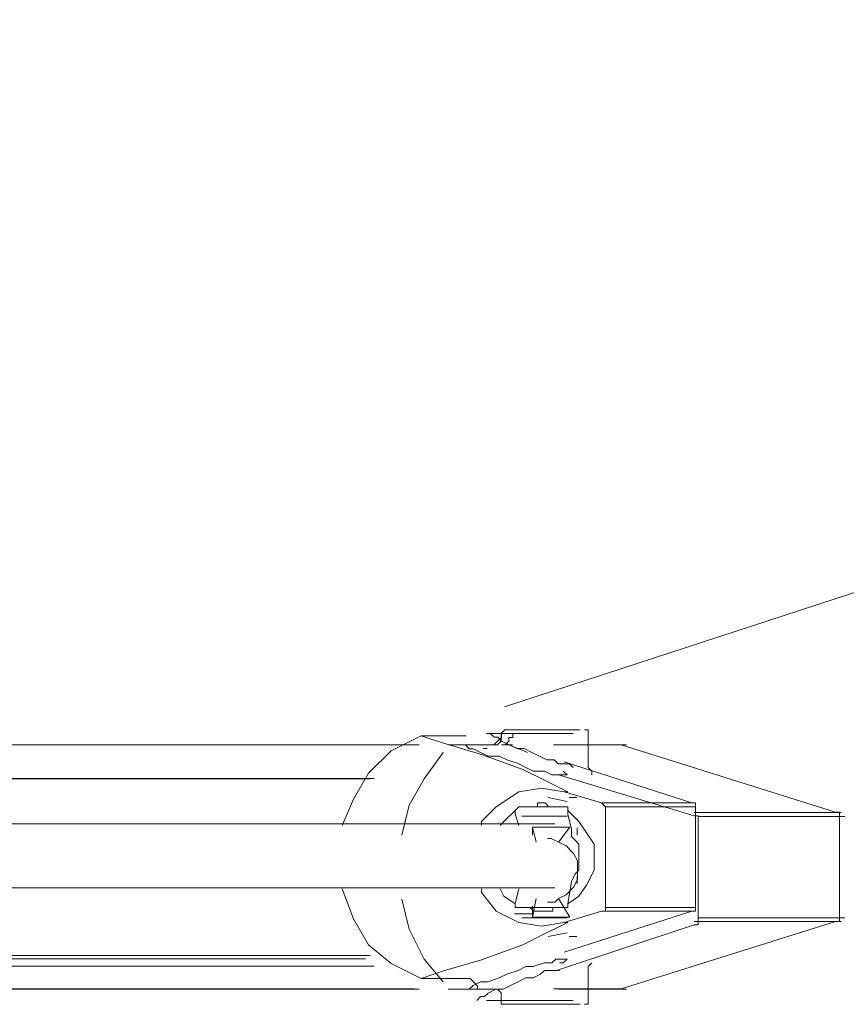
# Model space of a CAD drawing. Extents: x 44 to 177, y -263 to -14.
# Tile 44 of 256: x 138.61 to 142.77, y -234.38 to -229.42. Entities that reach past the tile are written whole.
import ezdxf

# ---------------------------------------------------------------- set-up
doc = ezdxf.new("R2010")
doc.units = 0
doc.header["$MEASUREMENT"] = 0
doc.layers.add('Livello 1', color=7, linetype='Continuous', lineweight=0)

# ---------------------------------------------------------------- blocks, each defined once
blk = doc.blocks.new('Block_0')
at = {"layer": 'Livello 1', "color": 250, "lineweight": 9, "true_color": 0x333333}
for points in [[(123.0063, -232.9931), (123.0063, -232.9931), (149.2053, -225.7741), (149.2053, -225.7741)], [(141.0493, -232.8821), (141.0493, -232.8821), (162.8943, -225.7441), (162.8943, -225.7441)], [(140.8562, -233.0283), (140.8562, -233.0283), (140.6292, -233.0283), (140.6292, -233.0283)], [(140.7422, -233.0653), (140.7422, -233.0653), (140.6292, -233.0283), (140.6292, -233.0283)], [(141.4698, -233.188), (141.4698, -233.188), (141.4698, -233.017), (141.4698, -233.017)], [(140.9748, -233.074), (140.9748, -233.074), (140.7658, -233.074), (140.7658, -233.074)], [(140.8222, -233.0733), (140.8222, -233.0733), (140.8032, -233.0733), (140.8032, -233.0733)], [(141.0711, -233.0745), (141.0711, -233.0745), (141.0331, -233.0745), (141.0331, -233.0745)], [(141.0888, -233.074), (141.0888, -233.074), (141.0698, -233.074), (141.0698, -233.074)], [(141.0711, -233.0745), (141.0711, -233.0745), (141.1651, -233.1115), (141.1651, -233.1115)], [(142.7152, -233.4133), (142.7152, -233.4133), (141.6362, -233.0733), (141.6362, -233.0733)], [(140.9606, -233.0924), (140.9606, -233.0924), (140.9416, -233.0924), (140.9416, -233.0924)], [(141.3482, -233.1593), (141.3482, -233.1593), (141.9912, -233.3663), (141.9912, -233.3663)], [(142.0036, -233.4314), (142.0036, -233.4314), (141.3206, -233.2244), (141.3206, -233.2244)], [(141.3482, -233.3103), (141.3482, -233.3103), (141.3672, -233.3103), (141.3672, -233.3103)], [(141.5372, -233.3663), (141.5372, -233.3663), (141.3482, -233.3103), (141.3482, -233.3103)], [(141.3635, -233.3582), (141.3635, -233.3582), (141.2685, -233.3392), (141.2685, -233.3392)], [(141.4128, -233.339), (141.4128, -233.339), (141.3748, -233.339), (141.3748, -233.339)], [(141.5372, -233.3663), (141.5372, -233.3663), (141.9912, -233.3663), (141.9912, -233.3663)], [(141.1022, -233.4223), (141.1022, -233.4223), (141.1022, -233.4043), (141.1022, -233.4043)], [(141.1212, -233.4793), (141.1212, -233.4793), (141.1022, -233.4223), (141.1022, -233.4223)], [(141.1772, -233.3853), (141.1772, -233.3853), (141.1402, -233.3853), (141.1402, -233.3853)], [(141.3482, -233.3853), (141.3482, -233.3853), (141.2912, -233.3853), (141.2912, -233.3853)], [(141.3672, -233.4043), (141.3672, -233.4043), (141.3672, -233.4223), (141.3672, -233.4223)], [(142.0092, -233.3853), (142.0092, -233.3853), (141.5562, -233.3853), (141.5562, -233.3853)], [(141.5562, -233.8933), (141.5562, -233.8933), (141.5562, -233.3853), (141.5562, -233.3853)], [(142.0092, -233.3853), (142.0092, -233.3853), (142.0092, -233.8933), (142.0092, -233.8933)], [(141.1935, -233.4712), (141.1935, -233.4712), (141.0985, -233.4712), (141.0985, -233.4712)], [(141.1365, -233.4332), (141.1365, -233.4332), (141.3635, -233.4332), (141.3635, -233.4332)], [(142.0226, -233.9604), (142.0226, -233.9604), (142.0226, -233.4504), (142.0226, -233.4504)], [(142.7342, -233.9433), (142.7342, -233.9433), (142.7342, -233.4323), (142.7342, -233.4323)], [(141.1886, -233.4884), (141.1886, -233.4884), (141.1886, -233.5264), (141.1886, -233.5264)], [(141.1886, -233.4884), (141.1886, -233.4884), (141.3776, -233.4884), (141.3776, -233.4884)], [(141.1886, -233.4884), (141.1886, -233.4884), (141.2076, -233.5644), (141.2076, -233.5644)], [(141.3206, -233.5644), (141.3206, -233.5644), (141.3776, -233.4884), (141.3776, -233.4884)], [(141.3852, -233.7613), (141.3852, -233.7613), (141.3672, -233.8743), (141.3672, -233.8743)], [(141.1022, -233.8743), (141.1022, -233.8743), (141.1212, -233.7993), (141.1212, -233.7993)], [(141.1886, -233.9414), (141.1886, -233.9414), (141.2076, -233.8474), (141.2076, -233.8474)], [(141.3776, -233.9414), (141.3776, -233.9414), (141.3206, -233.8474), (141.3206, -233.8474)], [(141.1402, -233.8933), (141.1402, -233.8933), (141.1772, -233.8933), (141.1772, -233.8933)], [(141.1886, -233.8854), (141.1886, -233.8854), (141.1886, -233.9414), (141.1886, -233.9414)], [(141.2912, -233.8933), (141.2912, -233.8933), (141.3482, -233.8933), (141.3482, -233.8933)], [(141.9912, -233.9113), (141.9912, -233.9113), (141.3482, -234.1183), (141.3482, -234.1183)], [(141.3482, -233.9683), (141.3482, -233.9683), (141.5372, -233.9113), (141.5372, -233.9113)], [(141.9912, -233.9113), (141.9912, -233.9113), (141.5372, -233.9113), (141.5372, -233.9113)], [(141.5562, -233.8933), (141.5562, -233.8933), (142.0092, -233.8933), (142.0092, -233.8933)], [(141.0985, -233.9252), (141.0985, -233.9252), (141.1935, -233.9252), (141.1935, -233.9252)], [(141.3635, -233.9442), (141.3635, -233.9442), (141.1365, -233.9442), (141.1365, -233.9442)], [(141.1886, -233.9414), (141.1886, -233.9414), (141.3776, -233.9414), (141.3776, -233.9414)], [(141.3482, -233.9683), (141.3482, -233.9683), (141.3672, -233.9683), (141.3672, -233.9683)], [(141.6362, -234.3023), (141.6362, -234.3023), (142.7152, -233.9623), (142.7152, -233.9623)], [(141.2685, -234.0392), (141.2685, -234.0392), (141.3635, -234.0202), (141.3635, -234.0202)], [(141.3206, -234.2064), (141.3206, -234.2064), (142.0036, -233.9794), (142.0036, -233.9794)], [(141.3748, -234.039), (141.3748, -234.039), (141.4128, -234.039), (141.4128, -234.039)], [(140.6292, -234.2503), (140.6292, -234.2503), (140.7422, -234.2123), (140.7422, -234.2123)], [(141.4698, -234.361), (141.4698, -234.361), (141.4698, -234.209), (141.4698, -234.209)], [(140.6292, -234.2503), (140.6292, -234.2503), (140.8562, -234.2503), (140.8562, -234.2503)], [(140.7658, -234.304), (140.7658, -234.304), (140.9748, -234.304), (140.9748, -234.304)]]:
    blk.add_open_spline(points, degree=3, dxfattribs=at)
for points, knots in [([(140.6292, -233.0283), (140.6292, -233.0283), (140.4782, -233.1033), (140.4782, -233.1033), (140.4782, -233.1033), (140.3642, -233.2163), (140.3642, -233.2163), (140.3642, -233.2163), (140.2892, -233.3473), (140.2892, -233.3473), (140.2892, -233.3473), (140.2322, -233.4793), (140.2322, -233.4793)], [0, 0, 0, 0, 1, 1, 1, 2, 2, 2, 3, 3, 3, 4, 4, 4, 4]), ([(140.8372, -233.0283), (140.8372, -233.0283), (140.8372, -233.0283), (140.8372, -233.0283), (140.8372, -233.0283), (140.8562, -233.0283), (140.8562, -233.0283)], [0, 0, 0, 0, 1, 1, 1, 2, 2, 2, 2]), ([(141.3941, -233.0168), (141.3941, -233.0168), (141.3941, -233.0168), (141.3941, -233.0168), (141.3941, -233.0168), (141.3561, -233.0168), (141.3561, -233.0168), (141.3561, -233.0168), (141.2991, -233.0168), (141.2991, -233.0168), (141.2991, -233.0168), (141.2241, -233.0168), (141.2241, -233.0168), (141.2241, -233.0168), (141.1291, -233.0168), (141.1291, -233.0168), (141.1291, -233.0168), (141.0531, -233.0168), (141.0531, -233.0168), (141.0531, -233.0168), (140.9961, -233.0168), (140.9961, -233.0168), (140.9961, -233.0168), (140.9771, -233.0168), (140.9771, -233.0168), (140.9771, -233.0168), (140.9581, -233.0168), (140.9581, -233.0168)], [0, 0, 0, 0, 1, 1, 1, 2, 2, 2, 3, 3, 3, 4, 4, 4, 5, 5, 5, 6, 6, 6, 7, 7, 7, 8, 8, 8, 9, 9, 9, 9]), ([(141.0318, -233.017), (141.0318, -233.017), (141.0318, -233.036), (141.0318, -233.036), (141.0318, -233.036), (141.0318, -233.055), (141.0318, -233.055), (141.0318, -233.055), (141.0128, -233.074), (141.0128, -233.074), (141.0128, -233.074), (140.9938, -233.074), (140.9938, -233.074), (140.9938, -233.074), (140.9748, -233.074), (140.9748, -233.074)], [0, 0, 0, 0, 1, 1, 1, 2, 2, 2, 3, 3, 3, 4, 4, 4, 5, 5, 5, 5]), ([(140.9761, -233.0745), (140.9761, -233.0745), (140.9761, -233.0745), (140.9761, -233.0745), (140.9761, -233.0745), (140.9951, -233.0745), (140.9951, -233.0745), (140.9951, -233.0745), (141.0141, -233.0555), (141.0141, -233.0555), (141.0141, -233.0555), (141.0331, -233.0365), (141.0331, -233.0365), (141.0331, -233.0365), (141.0331, -233.0175), (141.0331, -233.0175)], [0, 0, 0, 0, 1, 1, 1, 2, 2, 2, 3, 3, 3, 4, 4, 4, 5, 5, 5, 5]), ([(140.9771, -233.0168), (140.9771, -233.0168), (140.9961, -233.0358), (140.9961, -233.0358), (140.9961, -233.0358), (141.0151, -233.0358), (141.0151, -233.0358), (141.0151, -233.0358), (141.0341, -233.0548), (141.0341, -233.0548), (141.0341, -233.0548), (141.0721, -233.0738), (141.0721, -233.0738), (141.0721, -233.0738), (141.1101, -233.0928), (141.1101, -233.0928), (141.1101, -233.0928), (141.1481, -233.0928), (141.1481, -233.0928), (141.1481, -233.0928), (141.1861, -233.1118), (141.1861, -233.1118), (141.1861, -233.1118), (141.2241, -233.1308), (141.2241, -233.1308), (141.2241, -233.1308), (141.2621, -233.1498), (141.2621, -233.1498), (141.2621, -233.1498), (141.2991, -233.1498), (141.2991, -233.1498), (141.2991, -233.1498), (141.3181, -233.1688), (141.3181, -233.1688), (141.3181, -233.1688), (141.3561, -233.1688), (141.3561, -233.1688), (141.3561, -233.1688), (141.3751, -233.1688), (141.3751, -233.1688), (141.3751, -233.1688), (141.3941, -233.1878), (141.3941, -233.1878)], [0, 0, 0, 0, 1, 1, 1, 2, 2, 2, 3, 3, 3, 4, 4, 4, 5, 5, 5, 6, 6, 6, 7, 7, 7, 8, 8, 8, 9, 9, 9, 10, 10, 10, 11, 11, 11, 12, 12, 12, 13, 13, 13, 14, 14, 14, 14]), ([(141.0698, -232.998), (141.0698, -232.998), (141.0508, -232.998), (141.0508, -232.998), (141.0508, -232.998), (141.0318, -233.017), (141.0318, -233.017)], [0, 0, 0, 0, 1, 1, 1, 2, 2, 2, 2]), ([(141.0901, -233.0175), (141.0901, -233.0175), (141.0901, -233.0365), (141.0901, -233.0365), (141.0901, -233.0365), (141.0711, -233.0365), (141.0711, -233.0365), (141.0711, -233.0365), (141.0711, -233.0555), (141.0711, -233.0555), (141.0711, -233.0555), (141.0521, -233.0745), (141.0521, -233.0745), (141.0521, -233.0745), (141.0331, -233.0745), (141.0331, -233.0745)], [0, 0, 0, 0, 1, 1, 1, 2, 2, 2, 3, 3, 3, 4, 4, 4, 5, 5, 5, 5]), ([(141.0521, -232.9985), (141.0521, -232.9985), (141.0521, -232.9985), (141.0521, -232.9985), (141.0521, -232.9985), (141.0711, -232.9985), (141.0711, -232.9985), (141.0711, -232.9985), (141.1281, -232.9985), (141.1281, -232.9985), (141.1281, -232.9985), (141.1841, -232.9985), (141.1841, -232.9985), (141.1841, -232.9985), (141.2601, -232.9985), (141.2601, -232.9985), (141.2601, -232.9985), (141.3361, -232.9985), (141.3361, -232.9985), (141.3361, -232.9985), (141.3921, -232.9985), (141.3921, -232.9985), (141.3921, -232.9985), (141.4301, -232.9985), (141.4301, -232.9985)], [0, 0, 0, 0, 1, 1, 1, 2, 2, 2, 3, 3, 3, 4, 4, 4, 5, 5, 5, 6, 6, 6, 7, 7, 7, 8, 8, 8, 8]), ([(141.4698, -233.017), (141.4698, -233.017), (141.4698, -233.017), (141.4698, -233.017), (141.4698, -233.017), (141.4698, -232.998), (141.4698, -232.998), (141.4698, -232.998), (141.4508, -232.998), (141.4508, -232.998)], [0, 0, 0, 0, 1, 1, 1, 2, 2, 2, 3, 3, 3, 3]), ([(140.5952, -233.0733), (140.5952, -233.0733), (140.4052, -233.0733), (140.4052, -233.0733), (140.4052, -233.0733), (140.0832, -233.0733), (140.0832, -233.0733), (140.0832, -233.0733), (139.7242, -233.0733), (139.7242, -233.0733), (139.7242, -233.0733), (139.3262, -233.0733), (139.3262, -233.0733), (139.3262, -233.0733), (138.8902, -233.0733), (138.8902, -233.0733), (138.8902, -233.0733), (138.4172, -233.0733), (138.4172, -233.0733), (138.4172, -233.0733), (137.9252, -233.0733), (137.9252, -233.0733), (137.9252, -233.0733), (137.3942, -233.0733), (137.3942, -233.0733), (137.3942, -233.0733), (136.8262, -233.0733), (136.8262, -233.0733), (136.8262, -233.0733), (136.2392, -233.0733), (136.2392, -233.0733), (136.2392, -233.0733), (135.6142, -233.0733), (135.6142, -233.0733), (135.6142, -233.0733), (134.9522, -233.0733), (134.9522, -233.0733), (134.9522, -233.0733), (134.6492, -233.0733), (134.6492, -233.0733)], [0, 0, 0, 0, 1, 1, 1, 2, 2, 2, 3, 3, 3, 4, 4, 4, 5, 5, 5, 6, 6, 6, 7, 7, 7, 8, 8, 8, 9, 9, 9, 10, 10, 10, 11, 11, 11, 12, 12, 12, 13, 13, 13, 13]), ([(140.6192, -233.0741), (140.6192, -233.0741), (140.4302, -233.0741), (140.4302, -233.0741), (140.4302, -233.0741), (140.1082, -233.0741), (140.1082, -233.0741), (140.1082, -233.0741), (139.7482, -233.0741), (139.7482, -233.0741), (139.7482, -233.0741), (139.3492, -233.0741), (139.3492, -233.0741), (139.3492, -233.0741), (138.9132, -233.0741), (138.9132, -233.0741), (138.9132, -233.0741), (138.4592, -233.0741), (138.4592, -233.0741), (138.4592, -233.0741), (137.9662, -233.0741), (137.9662, -233.0741), (137.9662, -233.0741), (137.4162, -233.0741), (137.4162, -233.0741), (137.4162, -233.0741), (136.8662, -233.0741), (136.8662, -233.0741), (136.8662, -233.0741), (136.2602, -233.0741), (136.2602, -233.0741), (136.2602, -233.0741), (135.6342, -233.0741), (135.6342, -233.0741), (135.6342, -233.0741), (134.9712, -233.0741), (134.9712, -233.0741), (134.9712, -233.0741), (134.6862, -233.0741), (134.6862, -233.0741)], [0, 0, 0, 0, 1, 1, 1, 2, 2, 2, 3, 3, 3, 4, 4, 4, 5, 5, 5, 6, 6, 6, 7, 7, 7, 8, 8, 8, 9, 9, 9, 10, 10, 10, 11, 11, 11, 12, 12, 12, 13, 13, 13, 13]), ([(140.7422, -233.0653), (140.7422, -233.0653), (140.9322, -233.1223), (140.9322, -233.1223), (140.9322, -233.1223), (141.1402, -233.1973), (141.1402, -233.1973), (141.1402, -233.1973), (141.2532, -233.2533), (141.2532, -233.2533), (141.2532, -233.2533), (141.3672, -233.3103), (141.3672, -233.3103)], [0, 0, 0, 0, 1, 1, 1, 2, 2, 2, 3, 3, 3, 4, 4, 4, 4]), ([(141.3445, -233.2062), (141.3445, -233.2062), (141.3445, -233.2062), (141.3445, -233.2062), (141.3445, -233.2062), (141.3635, -233.2252), (141.3635, -233.2252), (141.3635, -233.2252), (141.3445, -233.2252), (141.3445, -233.2252), (141.3445, -233.2252), (141.3065, -233.2252), (141.3065, -233.2252), (141.3065, -233.2252), (141.2875, -233.2252), (141.2875, -233.2252), (141.2875, -233.2252), (141.2495, -233.2062), (141.2495, -233.2062), (141.2495, -233.2062), (141.1935, -233.2062), (141.1935, -233.2062), (141.1935, -233.2062), (141.1555, -233.1872), (141.1555, -233.1872), (141.1555, -233.1872), (141.1175, -233.1682), (141.1175, -233.1682), (141.1175, -233.1682), (141.0605, -233.1492), (141.0605, -233.1492), (141.0605, -233.1492), (141.0225, -233.1312), (141.0225, -233.1312), (141.0225, -233.1312), (140.9665, -233.1312), (140.9665, -233.1312), (140.9665, -233.1312), (140.9285, -233.1122), (140.9285, -233.1122), (140.9285, -233.1122), (140.8905, -233.0932), (140.8905, -233.0932), (140.8905, -233.0932), (140.8715, -233.0932), (140.8715, -233.0932), (140.8715, -233.0932), (140.8525, -233.0742), (140.8525, -233.0742)], [0, 0, 0, 0, 1, 1, 1, 2, 2, 2, 3, 3, 3, 4, 4, 4, 5, 5, 5, 6, 6, 6, 7, 7, 7, 8, 8, 8, 9, 9, 9, 10, 10, 10, 11, 11, 11, 12, 12, 12, 13, 13, 13, 14, 14, 14, 15, 15, 15, 16, 16, 16, 16]), ([(140.9761, -233.0745), (140.9761, -233.0745), (140.9761, -233.0745), (140.9761, -233.0745), (140.9761, -233.0745), (140.9571, -233.0745), (140.9571, -233.0745)], [0, 0, 0, 0, 1, 1, 1, 2, 2, 2, 2]), ([(140.9761, -233.0745), (140.9761, -233.0745), (140.9761, -233.0745), (140.9761, -233.0745), (140.9761, -233.0745), (140.9951, -233.0745), (140.9951, -233.0745)], [0, 0, 0, 0, 1, 1, 1, 2, 2, 2, 2]), ([(141.6362, -233.0733), (141.6362, -233.0733), (141.6172, -233.0733), (141.6172, -233.0733), (141.6172, -233.0733), (141.5792, -233.0733), (141.5792, -233.0733), (141.5792, -233.0733), (141.5222, -233.0733), (141.5222, -233.0733), (141.5222, -233.0733), (141.4472, -233.0733), (141.4472, -233.0733), (141.4472, -233.0733), (141.3522, -233.0733), (141.3522, -233.0733), (141.3522, -233.0733), (141.2952, -233.0733), (141.2952, -233.0733)], [0, 0, 0, 0, 1, 1, 1, 2, 2, 2, 3, 3, 3, 4, 4, 4, 5, 5, 5, 6, 6, 6, 6]), ([(141.6622, -233.0741), (141.6622, -233.0741), (141.6622, -233.0741), (141.6622, -233.0741), (141.6622, -233.0741), (141.6432, -233.0741), (141.6432, -233.0741), (141.6432, -233.0741), (141.5862, -233.0741), (141.5862, -233.0741), (141.5862, -233.0741), (141.4722, -233.0741), (141.4722, -233.0741), (141.4722, -233.0741), (141.3402, -233.0741), (141.3402, -233.0741), (141.3402, -233.0741), (141.3212, -233.0741), (141.3212, -233.0741)], [0, 0, 0, 0, 1, 1, 1, 2, 2, 2, 3, 3, 3, 4, 4, 4, 5, 5, 5, 6, 6, 6, 6]), ([(140.5315, -233.5282), (140.5315, -233.5282), (140.5695, -233.3772), (140.5695, -233.3772), (140.5695, -233.3772), (140.6445, -233.2442), (140.6445, -233.2442), (140.6445, -233.2442), (140.7395, -233.1122), (140.7395, -233.1122)], [0, 0, 0, 0, 1, 1, 1, 2, 2, 2, 3, 3, 3, 3]), ([(141.4888, -233.225), (141.4888, -233.225), (141.4888, -233.225), (141.4888, -233.225), (141.4888, -233.225), (141.4888, -233.206), (141.4888, -233.206), (141.4888, -233.206), (141.4698, -233.188), (141.4698, -233.188)], [0, 0, 0, 0, 1, 1, 1, 2, 2, 2, 3, 3, 3, 3]), ([(135.0846, -233.2434), (135.0846, -233.2434), (135.4636, -233.2434), (135.4636, -233.2434), (135.4636, -233.2434), (136.0896, -233.2434), (136.0896, -233.2434), (136.0896, -233.2434), (136.6766, -233.2434), (136.6766, -233.2434), (136.6766, -233.2434), (137.2456, -233.2434), (137.2456, -233.2434), (137.2456, -233.2434), (137.7766, -233.2434), (137.7766, -233.2434), (137.7766, -233.2434), (138.2696, -233.2434), (138.2696, -233.2434), (138.2696, -233.2434), (138.7246, -233.2434), (138.7246, -233.2434), (138.7246, -233.2434), (139.1596, -233.2434), (139.1596, -233.2434), (139.1596, -233.2434), (139.5396, -233.2434), (139.5396, -233.2434), (139.5396, -233.2434), (139.8996, -233.2434), (139.8996, -233.2434), (139.8996, -233.2434), (140.2216, -233.2434), (140.2216, -233.2434), (140.2216, -233.2434), (140.3926, -233.2434), (140.3926, -233.2434)], [0, 0, 0, 0, 1, 1, 1, 2, 2, 2, 3, 3, 3, 4, 4, 4, 5, 5, 5, 6, 6, 6, 7, 7, 7, 8, 8, 8, 9, 9, 9, 10, 10, 10, 11, 11, 11, 12, 12, 12, 12]), ([(140.3482, -233.2433), (140.3482, -233.2433), (140.1972, -233.2433), (140.1972, -233.2433), (140.1972, -233.2433), (139.8752, -233.2433), (139.8752, -233.2433), (139.8752, -233.2433), (139.5152, -233.2433), (139.5152, -233.2433), (139.5152, -233.2433), (139.1362, -233.2433), (139.1362, -233.2433), (139.1362, -233.2433), (138.7012, -233.2433), (138.7012, -233.2433), (138.7012, -233.2433), (138.2462, -233.2433), (138.2462, -233.2433), (138.2462, -233.2433), (137.7542, -233.2433), (137.7542, -233.2433), (137.7542, -233.2433), (137.2242, -233.2433), (137.2242, -233.2433), (137.2242, -233.2433), (136.6752, -233.2433), (136.6752, -233.2433), (136.6752, -233.2433), (136.0882, -233.2433), (136.0882, -233.2433), (136.0882, -233.2433), (135.4632, -233.2433), (135.4632, -233.2433), (135.4632, -233.2433), (135.1222, -233.2433), (135.1222, -233.2433)], [0, 0, 0, 0, 1, 1, 1, 2, 2, 2, 3, 3, 3, 4, 4, 4, 5, 5, 5, 6, 6, 6, 7, 7, 7, 8, 8, 8, 9, 9, 9, 10, 10, 10, 11, 11, 11, 12, 12, 12, 12]), ([(140.3732, -233.2441), (140.3732, -233.2441), (140.1832, -233.2441), (140.1832, -233.2441), (140.1832, -233.2441), (139.8612, -233.2441), (139.8612, -233.2441), (139.8612, -233.2441), (139.5202, -233.2441), (139.5202, -233.2441), (139.5202, -233.2441), (139.1222, -233.2441), (139.1222, -233.2441), (139.1222, -233.2441), (138.7052, -233.2441), (138.7052, -233.2441), (138.7052, -233.2441), (138.2312, -233.2441), (138.2312, -233.2441), (138.2312, -233.2441), (137.7382, -233.2441), (137.7382, -233.2441), (137.7382, -233.2441), (137.2262, -233.2441), (137.2262, -233.2441), (137.2262, -233.2441), (136.6582, -233.2441), (136.6582, -233.2441), (136.6582, -233.2441), (136.0702, -233.2441), (136.0702, -233.2441), (136.0702, -233.2441), (135.4642, -233.2441), (135.4642, -233.2441), (135.4642, -233.2441), (135.1602, -233.2441), (135.1602, -233.2441)], [0, 0, 0, 0, 1, 1, 1, 2, 2, 2, 3, 3, 3, 4, 4, 4, 5, 5, 5, 6, 6, 6, 7, 7, 7, 8, 8, 8, 9, 9, 9, 10, 10, 10, 11, 11, 11, 12, 12, 12, 12]), ([(141.3482, -233.3103), (141.3482, -233.3103), (141.2342, -233.2913), (141.2342, -233.2913), (141.2342, -233.2913), (141.1212, -233.3103), (141.1212, -233.3103), (141.1212, -233.3103), (141.0072, -233.3853), (141.0072, -233.3853), (141.0072, -233.3853), (140.9322, -233.4603), (140.9322, -233.4603), (140.9322, -233.4603), (140.9322, -233.4793), (140.9322, -233.4793)], [0, 0, 0, 0, 1, 1, 1, 2, 2, 2, 3, 3, 3, 4, 4, 4, 5, 5, 5, 5]), ([(141.2912, -233.3853), (141.2912, -233.3853), (141.2912, -233.3853), (141.2912, -233.3853), (141.2912, -233.3853), (141.2722, -233.3853), (141.2722, -233.3853), (141.2722, -233.3853), (141.2532, -233.3663), (141.2532, -233.3663), (141.2532, -233.3663), (141.2342, -233.3663), (141.2342, -233.3663), (141.2342, -233.3663), (141.2152, -233.3663), (141.2152, -233.3663), (141.2152, -233.3663), (141.2152, -233.3853), (141.2152, -233.3853), (141.2152, -233.3853), (141.1962, -233.3853), (141.1962, -233.3853), (141.1962, -233.3853), (141.1772, -233.3853), (141.1772, -233.3853)], [0, 0, 0, 0, 1, 1, 1, 2, 2, 2, 3, 3, 3, 4, 4, 4, 5, 5, 5, 6, 6, 6, 7, 7, 7, 8, 8, 8, 8]), ([(141.5562, -233.3853), (141.5562, -233.3853), (141.5562, -233.3853), (141.5562, -233.3853), (141.5562, -233.3853), (141.5372, -233.3663), (141.5372, -233.3663)], [0, 0, 0, 0, 1, 1, 1, 2, 2, 2, 2]), ([(141.9912, -233.3663), (141.9912, -233.3663), (142.0092, -233.3663), (142.0092, -233.3663), (142.0092, -233.3663), (142.0092, -233.3853), (142.0092, -233.3853)], [0, 0, 0, 0, 1, 1, 1, 2, 2, 2, 2]), ([(141.1022, -233.4043), (141.1022, -233.4043), (141.0452, -233.4603), (141.0452, -233.4603), (141.0452, -233.4603), (141.0262, -233.4793), (141.0262, -233.4793)], [0, 0, 0, 0, 1, 1, 1, 2, 2, 2, 2]), ([(141.1022, -233.4043), (141.1022, -233.4043), (141.1022, -233.4043), (141.1022, -233.4043), (141.1022, -233.4043), (141.1212, -233.3853), (141.1212, -233.3853), (141.1212, -233.3853), (141.1402, -233.3853), (141.1402, -233.3853)], [0, 0, 0, 0, 1, 1, 1, 2, 2, 2, 3, 3, 3, 3]), ([(141.1772, -233.3853), (141.1772, -233.3853), (141.2532, -233.3853), (141.2532, -233.3853), (141.2532, -233.3853), (141.2912, -233.3853), (141.2912, -233.3853)], [0, 0, 0, 0, 1, 1, 1, 2, 2, 2, 2]), ([(141.3482, -233.3853), (141.3482, -233.3853), (141.3482, -233.3853), (141.3482, -233.3853), (141.3482, -233.3853), (141.3672, -233.3853), (141.3672, -233.3853), (141.3672, -233.3853), (141.3672, -233.4043), (141.3672, -233.4043)], [0, 0, 0, 0, 1, 1, 1, 2, 2, 2, 3, 3, 3, 3]), ([(141.3672, -233.8743), (141.3672, -233.8743), (141.4232, -233.8363), (141.4232, -233.8363), (141.4232, -233.8363), (141.4612, -233.7803), (141.4612, -233.7803), (141.4612, -233.7803), (141.4992, -233.7053), (141.4992, -233.7053), (141.4992, -233.7053), (141.4992, -233.6483), (141.4992, -233.6483), (141.4992, -233.6483), (141.4992, -233.5733), (141.4992, -233.5733), (141.4992, -233.5733), (141.4612, -233.5173), (141.4612, -233.5173), (141.4612, -233.5173), (141.4232, -233.4603), (141.4232, -233.4603), (141.4232, -233.4603), (141.3672, -233.4043), (141.3672, -233.4043)], [0, 0, 0, 0, 1, 1, 1, 2, 2, 2, 3, 3, 3, 4, 4, 4, 5, 5, 5, 6, 6, 6, 7, 7, 7, 8, 8, 8, 8]), ([(141.3672, -233.4223), (141.3672, -233.4223), (141.3852, -233.4983), (141.3852, -233.4983), (141.3852, -233.4983), (141.3852, -233.5353), (141.3852, -233.5353)], [0, 0, 0, 0, 1, 1, 1, 2, 2, 2, 2]), ([(142.0032, -233.4151), (142.0032, -233.4151), (142.2312, -233.4151), (142.2312, -233.4151), (142.2312, -233.4151), (142.4012, -233.4151), (142.4012, -233.4151), (142.4012, -233.4151), (142.5532, -233.4151), (142.5532, -233.4151), (142.5532, -233.4151), (142.6482, -233.4151), (142.6482, -233.4151), (142.6482, -233.4151), (142.7242, -233.4151), (142.7242, -233.4151), (142.7242, -233.4151), (142.7432, -233.4151), (142.7432, -233.4151)], [0, 0, 0, 0, 1, 1, 1, 2, 2, 2, 3, 3, 3, 4, 4, 4, 5, 5, 5, 6, 6, 6, 6]), ([(142.7342, -233.4323), (142.7342, -233.4323), (142.7342, -233.4323), (142.7342, -233.4323), (142.7342, -233.4323), (142.7342, -233.4133), (142.7342, -233.4133), (142.7342, -233.4133), (142.7152, -233.4133), (142.7152, -233.4133)], [0, 0, 0, 0, 1, 1, 1, 2, 2, 2, 3, 3, 3, 3]), ([(141.3012, -233.4719), (141.3012, -233.4719), (141.0732, -233.4719), (141.0732, -233.4719), (141.0732, -233.4719), (140.8462, -233.4719), (140.8462, -233.4719), (140.8462, -233.4719), (140.6562, -233.4719), (140.6562, -233.4719), (140.6562, -233.4719), (140.4862, -233.4719), (140.4862, -233.4719), (140.4862, -233.4719), (140.3342, -233.4719), (140.3342, -233.4719), (140.3342, -233.4719), (140.1822, -233.4719), (140.1822, -233.4719), (140.1822, -233.4719), (140.0312, -233.4719), (140.0312, -233.4719), (140.0312, -233.4719), (139.5762, -233.4719), (139.5762, -233.4719), (139.5762, -233.4719), (139.0832, -233.4719), (139.0832, -233.4719), (139.0832, -233.4719), (138.6472, -233.4719), (138.6472, -233.4719), (138.6472, -233.4719), (138.1732, -233.4719), (138.1732, -233.4719), (138.1732, -233.4719), (137.7372, -233.4719), (137.7372, -233.4719), (137.7372, -233.4719), (137.5482, -233.4719), (137.5482, -233.4719), (137.5482, -233.4719), (137.3012, -233.4719), (137.3012, -233.4719), (137.3012, -233.4719), (136.9792, -233.4719), (136.9792, -233.4719), (136.9792, -233.4719), (136.5812, -233.4719), (136.5812, -233.4719), (136.5812, -233.4719), (136.1262, -233.4719), (136.1262, -233.4719), (136.1262, -233.4719), (135.9372, -233.4719), (135.9372, -233.4719)], [0, 0, 0, 0, 1, 1, 1, 2, 2, 2, 3, 3, 3, 4, 4, 4, 5, 5, 5, 6, 6, 6, 7, 7, 7, 8, 8, 8, 9, 9, 9, 10, 10, 10, 11, 11, 11, 12, 12, 12, 13, 13, 13, 14, 14, 14, 15, 15, 15, 16, 16, 16, 17, 17, 17, 18, 18, 18, 18]), ([(142.0226, -233.4504), (142.0226, -233.4504), (142.0226, -233.4504), (142.0226, -233.4504), (142.0226, -233.4504), (142.0226, -233.4314), (142.0226, -233.4314), (142.0226, -233.4314), (142.0036, -233.4314), (142.0036, -233.4314)], [0, 0, 0, 0, 1, 1, 1, 2, 2, 2, 3, 3, 3, 3]), ([(142.7612, -233.4341), (142.7612, -233.4341), (142.7612, -233.4341), (142.7612, -233.4341), (142.7612, -233.4341), (142.7242, -233.4341), (142.7242, -233.4341), (142.7242, -233.4341), (142.6672, -233.4341), (142.6672, -233.4341), (142.6672, -233.4341), (142.5532, -233.4341), (142.5532, -233.4341), (142.5532, -233.4341), (142.4202, -233.4341), (142.4202, -233.4341), (142.4202, -233.4341), (142.2312, -233.4341), (142.2312, -233.4341), (142.2312, -233.4341), (142.0222, -233.4341), (142.0222, -233.4341)], [0, 0, 0, 0, 1, 1, 1, 2, 2, 2, 3, 3, 3, 4, 4, 4, 5, 5, 5, 6, 6, 6, 7, 7, 7, 7]), ([(141.4142, -233.5279), (141.4142, -233.5279), (141.4142, -233.5099), (141.4142, -233.5099), (141.4142, -233.5099), (141.4142, -233.4909), (141.4142, -233.4909)], [0, 0, 0, 0, 1, 1, 1, 2, 2, 2, 2]), ([(141.3206, -233.5644), (141.3206, -233.5644), (141.2836, -233.5454), (141.2836, -233.5454), (141.2836, -233.5454), (141.2646, -233.5454), (141.2646, -233.5454)], [0, 0, 0, 0, 1, 1, 1, 2, 2, 2, 2]), ([(141.3206, -233.8474), (141.3206, -233.8474), (141.3586, -233.8284), (141.3586, -233.8284), (141.3586, -233.8284), (141.3966, -233.7904), (141.3966, -233.7904), (141.3966, -233.7904), (141.4156, -233.7524), (141.4156, -233.7524), (141.4156, -233.7524), (141.4156, -233.7154), (141.4156, -233.7154), (141.4156, -233.7154), (141.4156, -233.6584), (141.4156, -233.6584), (141.4156, -233.6584), (141.3966, -233.6204), (141.3966, -233.6204), (141.3966, -233.6204), (141.3586, -233.5824), (141.3586, -233.5824), (141.3586, -233.5824), (141.3206, -233.5644), (141.3206, -233.5644)], [0, 0, 0, 0, 1, 1, 1, 2, 2, 2, 3, 3, 3, 4, 4, 4, 5, 5, 5, 6, 6, 6, 7, 7, 7, 8, 8, 8, 8]), ([(141.3852, -233.7613), (141.3852, -233.7613), (141.4042, -233.7233), (141.4042, -233.7233), (141.4042, -233.7233), (141.4232, -233.7053), (141.4232, -233.7053), (141.4232, -233.7053), (141.4232, -233.6673), (141.4232, -233.6673), (141.4232, -233.6673), (141.4232, -233.6483), (141.4232, -233.6483), (141.4232, -233.6483), (141.4232, -233.6113), (141.4232, -233.6113), (141.4232, -233.6113), (141.4232, -233.5733), (141.4232, -233.5733), (141.4232, -233.5733), (141.4042, -233.5543), (141.4042, -233.5543), (141.4042, -233.5543), (141.3852, -233.5353), (141.3852, -233.5353)], [0, 0, 0, 0, 1, 1, 1, 2, 2, 2, 3, 3, 3, 4, 4, 4, 5, 5, 5, 6, 6, 6, 7, 7, 7, 8, 8, 8, 8]), ([(141.4142, -233.7739), (141.4142, -233.7739), (141.4142, -233.7549), (141.4142, -233.7549), (141.4142, -233.7549), (141.4142, -233.7359), (141.4142, -233.7359)], [0, 0, 0, 0, 1, 1, 1, 2, 2, 2, 2]), ([(135.9372, -233.7929), (135.9372, -233.7929), (135.9372, -233.7929), (135.9372, -233.7929), (135.9372, -233.7929), (136.2402, -233.7929), (136.2402, -233.7929), (136.2402, -233.7929), (136.4302, -233.7929), (136.4302, -233.7929), (136.4302, -233.7929), (136.6192, -233.7929), (136.6192, -233.7929), (136.6192, -233.7929), (136.8092, -233.7929), (136.8092, -233.7929), (136.8092, -233.7929), (137.2072, -233.7929), (137.2072, -233.7929), (137.2072, -233.7929), (137.5862, -233.7929), (137.5862, -233.7929), (137.5862, -233.7929), (138.2112, -233.7929), (138.2112, -233.7929), (138.2112, -233.7929), (138.7802, -233.7929), (138.7802, -233.7929), (138.7802, -233.7929), (139.2542, -233.7929), (139.2542, -233.7929), (139.2542, -233.7929), (139.6712, -233.7929), (139.6712, -233.7929), (139.6712, -233.7929), (140.0502, -233.7929), (140.0502, -233.7929), (140.0502, -233.7929), (140.1822, -233.7929), (140.1822, -233.7929), (140.1822, -233.7929), (140.3532, -233.7929), (140.3532, -233.7929), (140.3532, -233.7929), (140.5612, -233.7929), (140.5612, -233.7929), (140.5612, -233.7929), (140.7892, -233.7929), (140.7892, -233.7929), (140.7892, -233.7929), (141.0542, -233.7929), (141.0542, -233.7929), (141.0542, -233.7929), (141.3012, -233.7929), (141.3012, -233.7929)], [0, 0, 0, 0, 1, 1, 1, 2, 2, 2, 3, 3, 3, 4, 4, 4, 5, 5, 5, 6, 6, 6, 7, 7, 7, 8, 8, 8, 9, 9, 9, 10, 10, 10, 11, 11, 11, 12, 12, 12, 13, 13, 13, 14, 14, 14, 15, 15, 15, 16, 16, 16, 17, 17, 17, 18, 18, 18, 18]), ([(140.2322, -233.7993), (140.2322, -233.7993), (140.2892, -233.9493), (140.2892, -233.9493), (140.2892, -233.9493), (140.3642, -234.0813), (140.3642, -234.0813), (140.3642, -234.0813), (140.4782, -234.1753), (140.4782, -234.1753), (140.4782, -234.1753), (140.6292, -234.2503), (140.6292, -234.2503)], [0, 0, 0, 0, 1, 1, 1, 2, 2, 2, 3, 3, 3, 4, 4, 4, 4]), ([(140.9322, -233.7993), (140.9322, -233.7993), (140.9322, -233.8173), (140.9322, -233.8173), (140.9322, -233.8173), (141.0072, -233.9113), (141.0072, -233.9113), (141.0072, -233.9113), (141.1212, -233.9683), (141.1212, -233.9683), (141.1212, -233.9683), (141.2342, -233.9873), (141.2342, -233.9873), (141.2342, -233.9873), (141.3482, -233.9683), (141.3482, -233.9683)], [0, 0, 0, 0, 1, 1, 1, 2, 2, 2, 3, 3, 3, 4, 4, 4, 5, 5, 5, 5]), ([(141.0262, -233.7993), (141.0262, -233.7993), (141.0452, -233.8363), (141.0452, -233.8363), (141.0452, -233.8363), (141.1022, -233.8743), (141.1022, -233.8743)], [0, 0, 0, 0, 1, 1, 1, 2, 2, 2, 2]), ([(140.7395, -234.2662), (140.7395, -234.2662), (140.6445, -234.1522), (140.6445, -234.1522), (140.6445, -234.1522), (140.5695, -234.0012), (140.5695, -234.0012), (140.5695, -234.0012), (140.5315, -233.8502), (140.5315, -233.8502)], [0, 0, 0, 0, 1, 1, 1, 2, 2, 2, 3, 3, 3, 3]), ([(141.2646, -233.8664), (141.2646, -233.8664), (141.3016, -233.8664), (141.3016, -233.8664), (141.3016, -233.8664), (141.3206, -233.8474), (141.3206, -233.8474)], [0, 0, 0, 0, 1, 1, 1, 2, 2, 2, 2]), ([(141.1402, -233.8933), (141.1402, -233.8933), (141.1212, -233.8933), (141.1212, -233.8933), (141.1212, -233.8933), (141.1022, -233.8933), (141.1022, -233.8933), (141.1022, -233.8933), (141.1022, -233.8743), (141.1022, -233.8743)], [0, 0, 0, 0, 1, 1, 1, 2, 2, 2, 3, 3, 3, 3]), ([(141.2912, -233.8933), (141.2912, -233.8933), (141.2152, -233.8933), (141.2152, -233.8933), (141.2152, -233.8933), (141.1772, -233.8933), (141.1772, -233.8933)], [0, 0, 0, 0, 1, 1, 1, 2, 2, 2, 2]), ([(141.1772, -233.8933), (141.1772, -233.8933), (141.1962, -233.9113), (141.1962, -233.9113), (141.1962, -233.9113), (141.2152, -233.9113), (141.2152, -233.9113), (141.2152, -233.9113), (141.2342, -233.9113), (141.2342, -233.9113), (141.2342, -233.9113), (141.2532, -233.9113), (141.2532, -233.9113), (141.2532, -233.9113), (141.2722, -233.9113), (141.2722, -233.9113), (141.2722, -233.9113), (141.2912, -233.9113), (141.2912, -233.9113), (141.2912, -233.9113), (141.2912, -233.8933), (141.2912, -233.8933)], [0, 0, 0, 0, 1, 1, 1, 2, 2, 2, 3, 3, 3, 4, 4, 4, 5, 5, 5, 6, 6, 6, 7, 7, 7, 7]), ([(141.3672, -233.8743), (141.3672, -233.8743), (141.3672, -233.8743), (141.3672, -233.8743), (141.3672, -233.8743), (141.3672, -233.8933), (141.3672, -233.8933), (141.3672, -233.8933), (141.3482, -233.8933), (141.3482, -233.8933)], [0, 0, 0, 0, 1, 1, 1, 2, 2, 2, 3, 3, 3, 3]), ([(141.5372, -233.9113), (141.5372, -233.9113), (141.5372, -233.9113), (141.5372, -233.9113), (141.5372, -233.9113), (141.5562, -233.9113), (141.5562, -233.9113), (141.5562, -233.9113), (141.5562, -233.8933), (141.5562, -233.8933)], [0, 0, 0, 0, 1, 1, 1, 2, 2, 2, 3, 3, 3, 3]), ([(142.0092, -233.8933), (142.0092, -233.8933), (142.0092, -233.8933), (142.0092, -233.8933), (142.0092, -233.8933), (142.0092, -233.9113), (142.0092, -233.9113), (142.0092, -233.9113), (141.9912, -233.9113), (141.9912, -233.9113)], [0, 0, 0, 0, 1, 1, 1, 2, 2, 2, 3, 3, 3, 3]), ([(141.3672, -233.9683), (141.3672, -233.9683), (141.3672, -233.9683), (141.3672, -233.9683), (141.3672, -233.9683), (141.2532, -234.0243), (141.2532, -234.0243), (141.2532, -234.0243), (141.1402, -234.0813), (141.1402, -234.0813), (141.1402, -234.0813), (140.9322, -234.1563), (140.9322, -234.1563), (140.9322, -234.1563), (140.7422, -234.2123), (140.7422, -234.2123)], [0, 0, 0, 0, 1, 1, 1, 2, 2, 2, 3, 3, 3, 4, 4, 4, 5, 5, 5, 5]), ([(142.7432, -233.9631), (142.7432, -233.9631), (142.7432, -233.9631), (142.7432, -233.9631), (142.7432, -233.9631), (142.7242, -233.9631), (142.7242, -233.9631), (142.7242, -233.9631), (142.6482, -233.9631), (142.6482, -233.9631), (142.6482, -233.9631), (142.5532, -233.9631), (142.5532, -233.9631), (142.5532, -233.9631), (142.4012, -233.9631), (142.4012, -233.9631), (142.4012, -233.9631), (142.2312, -233.9631), (142.2312, -233.9631), (142.2312, -233.9631), (142.0032, -233.9631), (142.0032, -233.9631)], [0, 0, 0, 0, 1, 1, 1, 2, 2, 2, 3, 3, 3, 4, 4, 4, 5, 5, 5, 6, 6, 6, 7, 7, 7, 7]), ([(142.0036, -233.9794), (142.0036, -233.9794), (142.0036, -233.9794), (142.0036, -233.9794), (142.0036, -233.9794), (142.0226, -233.9794), (142.0226, -233.9794), (142.0226, -233.9794), (142.0226, -233.9604), (142.0226, -233.9604)], [0, 0, 0, 0, 1, 1, 1, 2, 2, 2, 3, 3, 3, 3]), ([(142.0222, -233.9451), (142.0222, -233.9451), (142.2312, -233.9451), (142.2312, -233.9451), (142.2312, -233.9451), (142.4202, -233.9451), (142.4202, -233.9451), (142.4202, -233.9451), (142.5532, -233.9451), (142.5532, -233.9451), (142.5532, -233.9451), (142.6672, -233.9451), (142.6672, -233.9451), (142.6672, -233.9451), (142.7242, -233.9451), (142.7242, -233.9451), (142.7242, -233.9451), (142.7612, -233.9451), (142.7612, -233.9451)], [0, 0, 0, 0, 1, 1, 1, 2, 2, 2, 3, 3, 3, 4, 4, 4, 5, 5, 5, 6, 6, 6, 6]), ([(142.7152, -233.9623), (142.7152, -233.9623), (142.7152, -233.9623), (142.7152, -233.9623), (142.7152, -233.9623), (142.7342, -233.9623), (142.7342, -233.9623), (142.7342, -233.9623), (142.7342, -233.9433), (142.7342, -233.9433)], [0, 0, 0, 0, 1, 1, 1, 2, 2, 2, 3, 3, 3, 3]), ([(135.1222, -234.1513), (135.1222, -234.1513), (135.4632, -234.1513), (135.4632, -234.1513), (135.4632, -234.1513), (136.0882, -234.1513), (136.0882, -234.1513), (136.0882, -234.1513), (136.6752, -234.1513), (136.6752, -234.1513), (136.6752, -234.1513), (137.2242, -234.1513), (137.2242, -234.1513), (137.2242, -234.1513), (137.7542, -234.1513), (137.7542, -234.1513), (137.7542, -234.1513), (138.2462, -234.1513), (138.2462, -234.1513), (138.2462, -234.1513), (138.7012, -234.1513), (138.7012, -234.1513), (138.7012, -234.1513), (139.1362, -234.1513), (139.1362, -234.1513), (139.1362, -234.1513), (139.5152, -234.1513), (139.5152, -234.1513), (139.5152, -234.1513), (139.8752, -234.1513), (139.8752, -234.1513), (139.8752, -234.1513), (140.1972, -234.1513), (140.1972, -234.1513), (140.1972, -234.1513), (140.3482, -234.1513), (140.3482, -234.1513)], [0, 0, 0, 0, 1, 1, 1, 2, 2, 2, 3, 3, 3, 4, 4, 4, 5, 5, 5, 6, 6, 6, 7, 7, 7, 8, 8, 8, 9, 9, 9, 10, 10, 10, 11, 11, 11, 12, 12, 12, 12]), ([(140.3732, -234.1341), (140.3732, -234.1341), (140.1832, -234.1341), (140.1832, -234.1341), (140.1832, -234.1341), (139.8612, -234.1341), (139.8612, -234.1341), (139.8612, -234.1341), (139.5202, -234.1341), (139.5202, -234.1341), (139.5202, -234.1341), (139.1222, -234.1341), (139.1222, -234.1341), (139.1222, -234.1341), (138.7052, -234.1341), (138.7052, -234.1341), (138.7052, -234.1341), (138.2312, -234.1341), (138.2312, -234.1341), (138.2312, -234.1341), (137.7382, -234.1341), (137.7382, -234.1341), (137.7382, -234.1341), (137.2262, -234.1341), (137.2262, -234.1341), (137.2262, -234.1341), (136.6582, -234.1341), (136.6582, -234.1341), (136.6582, -234.1341), (136.0702, -234.1341), (136.0702, -234.1341), (136.0702, -234.1341), (135.4642, -234.1341), (135.4642, -234.1341), (135.4642, -234.1341), (135.1792, -234.1341), (135.1792, -234.1341)], [0, 0, 0, 0, 1, 1, 1, 2, 2, 2, 3, 3, 3, 4, 4, 4, 5, 5, 5, 6, 6, 6, 7, 7, 7, 8, 8, 8, 9, 9, 9, 10, 10, 10, 11, 11, 11, 12, 12, 12, 12]), ([(140.8525, -234.3042), (140.8525, -234.3042), (140.8715, -234.3042), (140.8715, -234.3042), (140.8715, -234.3042), (140.8905, -234.2852), (140.8905, -234.2852), (140.8905, -234.2852), (140.9285, -234.2662), (140.9285, -234.2662), (140.9285, -234.2662), (140.9665, -234.2662), (140.9665, -234.2662), (140.9665, -234.2662), (141.0225, -234.2472), (141.0225, -234.2472), (141.0225, -234.2472), (141.0605, -234.2282), (141.0605, -234.2282), (141.0605, -234.2282), (141.1175, -234.2092), (141.1175, -234.2092), (141.1175, -234.2092), (141.1555, -234.1902), (141.1555, -234.1902), (141.1555, -234.1902), (141.1935, -234.1902), (141.1935, -234.1902), (141.1935, -234.1902), (141.2495, -234.1712), (141.2495, -234.1712), (141.2495, -234.1712), (141.2875, -234.1712), (141.2875, -234.1712), (141.2875, -234.1712), (141.3065, -234.1522), (141.3065, -234.1522), (141.3065, -234.1522), (141.3445, -234.1522), (141.3445, -234.1522), (141.3445, -234.1522), (141.3635, -234.1522), (141.3635, -234.1522), (141.3635, -234.1522), (141.3445, -234.1712), (141.3445, -234.1712), (141.3445, -234.1712), (141.3255, -234.1712), (141.3255, -234.1712)], [0, 0, 0, 0, 1, 1, 1, 2, 2, 2, 3, 3, 3, 4, 4, 4, 5, 5, 5, 6, 6, 6, 7, 7, 7, 8, 8, 8, 9, 9, 9, 10, 10, 10, 11, 11, 11, 12, 12, 12, 13, 13, 13, 14, 14, 14, 15, 15, 15, 16, 16, 16, 16]), ([(135.0846, -234.1874), (135.0846, -234.1874), (135.4636, -234.1874), (135.4636, -234.1874), (135.4636, -234.1874), (136.0896, -234.1874), (136.0896, -234.1874), (136.0896, -234.1874), (136.6766, -234.1874), (136.6766, -234.1874), (136.6766, -234.1874), (137.2456, -234.1874), (137.2456, -234.1874), (137.2456, -234.1874), (137.7766, -234.1874), (137.7766, -234.1874), (137.7766, -234.1874), (138.2696, -234.1874), (138.2696, -234.1874), (138.2696, -234.1874), (138.7246, -234.1874), (138.7246, -234.1874), (138.7246, -234.1874), (139.1596, -234.1874), (139.1596, -234.1874), (139.1596, -234.1874), (139.5396, -234.1874), (139.5396, -234.1874), (139.5396, -234.1874), (139.8996, -234.1874), (139.8996, -234.1874), (139.8996, -234.1874), (140.2216, -234.1874), (140.2216, -234.1874), (140.2216, -234.1874), (140.3926, -234.1874), (140.3926, -234.1874)], [0, 0, 0, 0, 1, 1, 1, 2, 2, 2, 3, 3, 3, 4, 4, 4, 5, 5, 5, 6, 6, 6, 7, 7, 7, 8, 8, 8, 9, 9, 9, 10, 10, 10, 11, 11, 11, 12, 12, 12, 12]), ([(141.3255, -234.2092), (141.3255, -234.2092), (141.3255, -234.2092), (141.3255, -234.2092), (141.3255, -234.2092), (141.3065, -234.2092), (141.3065, -234.2092), (141.3065, -234.2092), (141.2875, -234.2092), (141.2875, -234.2092), (141.2875, -234.2092), (141.2495, -234.2092), (141.2495, -234.2092), (141.2495, -234.2092), (141.2305, -234.2282), (141.2305, -234.2282), (141.2305, -234.2282), (141.1935, -234.2472), (141.1935, -234.2472), (141.1935, -234.2472), (141.1555, -234.2472), (141.1555, -234.2472), (141.1555, -234.2472), (141.1175, -234.2662), (141.1175, -234.2662), (141.1175, -234.2662), (141.0795, -234.2852), (141.0795, -234.2852), (141.0795, -234.2852), (141.0415, -234.3042), (141.0415, -234.3042), (141.0415, -234.3042), (141.0045, -234.3042), (141.0045, -234.3042), (141.0045, -234.3042), (140.9665, -234.3232), (140.9665, -234.3232), (140.9665, -234.3232), (140.9475, -234.3412), (140.9475, -234.3412), (140.9475, -234.3412), (140.9285, -234.3412), (140.9285, -234.3412), (140.9285, -234.3412), (140.9095, -234.3602), (140.9095, -234.3602)], [0, 0, 0, 0, 1, 1, 1, 2, 2, 2, 3, 3, 3, 4, 4, 4, 5, 5, 5, 6, 6, 6, 7, 7, 7, 8, 8, 8, 9, 9, 9, 10, 10, 10, 11, 11, 11, 12, 12, 12, 13, 13, 13, 14, 14, 14, 15, 15, 15, 15]), ([(141.4698, -234.209), (141.4698, -234.209), (141.4698, -234.19), (141.4698, -234.19), (141.4698, -234.19), (141.4888, -234.171), (141.4888, -234.171)], [0, 0, 0, 0, 1, 1, 1, 2, 2, 2, 2]), ([(140.9132, -234.3063), (140.9132, -234.3063), (140.9132, -234.2883), (140.9132, -234.2883), (140.9132, -234.2883), (140.8942, -234.2693), (140.8942, -234.2693), (140.8942, -234.2693), (140.8752, -234.2503), (140.8752, -234.2503), (140.8752, -234.2503), (140.8562, -234.2503), (140.8562, -234.2503)], [0, 0, 0, 0, 1, 1, 1, 2, 2, 2, 3, 3, 3, 4, 4, 4, 4]), ([(134.6492, -234.3023), (134.6492, -234.3023), (134.9522, -234.3023), (134.9522, -234.3023), (134.9522, -234.3023), (135.6142, -234.3023), (135.6142, -234.3023), (135.6142, -234.3023), (136.2392, -234.3023), (136.2392, -234.3023), (136.2392, -234.3023), (136.8262, -234.3023), (136.8262, -234.3023), (136.8262, -234.3023), (137.3942, -234.3023), (137.3942, -234.3023), (137.3942, -234.3023), (137.9252, -234.3023), (137.9252, -234.3023), (137.9252, -234.3023), (138.4172, -234.3023), (138.4172, -234.3023), (138.4172, -234.3023), (138.8902, -234.3023), (138.8902, -234.3023), (138.8902, -234.3023), (139.3262, -234.3023), (139.3262, -234.3023), (139.3262, -234.3023), (139.7242, -234.3023), (139.7242, -234.3023), (139.7242, -234.3023), (140.0832, -234.3023), (140.0832, -234.3023), (140.0832, -234.3023), (140.4052, -234.3023), (140.4052, -234.3023), (140.4052, -234.3023), (140.5952, -234.3023), (140.5952, -234.3023)], [0, 0, 0, 0, 1, 1, 1, 2, 2, 2, 3, 3, 3, 4, 4, 4, 5, 5, 5, 6, 6, 6, 7, 7, 7, 8, 8, 8, 9, 9, 9, 10, 10, 10, 11, 11, 11, 12, 12, 12, 13, 13, 13, 13]), ([(134.6862, -234.3041), (134.6862, -234.3041), (134.9712, -234.3041), (134.9712, -234.3041), (134.9712, -234.3041), (135.6342, -234.3041), (135.6342, -234.3041), (135.6342, -234.3041), (136.2602, -234.3041), (136.2602, -234.3041), (136.2602, -234.3041), (136.8662, -234.3041), (136.8662, -234.3041), (136.8662, -234.3041), (137.4162, -234.3041), (137.4162, -234.3041), (137.4162, -234.3041), (137.9662, -234.3041), (137.9662, -234.3041), (137.9662, -234.3041), (138.4592, -234.3041), (138.4592, -234.3041), (138.4592, -234.3041), (138.9132, -234.3041), (138.9132, -234.3041), (138.9132, -234.3041), (139.3492, -234.3041), (139.3492, -234.3041), (139.3492, -234.3041), (139.7482, -234.3041), (139.7482, -234.3041), (139.7482, -234.3041), (140.1082, -234.3041), (140.1082, -234.3041), (140.1082, -234.3041), (140.4302, -234.3041), (140.4302, -234.3041), (140.4302, -234.3041), (140.6192, -234.3041), (140.6192, -234.3041)], [0, 0, 0, 0, 1, 1, 1, 2, 2, 2, 3, 3, 3, 4, 4, 4, 5, 5, 5, 6, 6, 6, 7, 7, 7, 8, 8, 8, 9, 9, 9, 10, 10, 10, 11, 11, 11, 12, 12, 12, 13, 13, 13, 13]), ([(140.8525, -234.3042), (140.8525, -234.3042), (140.8525, -234.3042), (140.8525, -234.3042), (140.8525, -234.3042), (140.8335, -234.3042), (140.8335, -234.3042)], [0, 0, 0, 0, 1, 1, 1, 2, 2, 2, 2]), ([(140.9748, -234.304), (140.9748, -234.304), (140.9748, -234.304), (140.9748, -234.304), (140.9748, -234.304), (140.9938, -234.304), (140.9938, -234.304)], [0, 0, 0, 0, 1, 1, 1, 2, 2, 2, 2]), ([(140.9938, -234.304), (140.9938, -234.304), (140.9938, -234.304), (140.9938, -234.304), (140.9938, -234.304), (141.0128, -234.304), (141.0128, -234.304), (141.0128, -234.304), (141.0318, -234.323), (141.0318, -234.323), (141.0318, -234.323), (141.0318, -234.342), (141.0318, -234.342), (141.0318, -234.342), (141.0318, -234.361), (141.0318, -234.361)], [0, 0, 0, 0, 1, 1, 1, 2, 2, 2, 3, 3, 3, 4, 4, 4, 5, 5, 5, 5]), ([(141.2952, -234.3023), (141.2952, -234.3023), (141.3522, -234.3023), (141.3522, -234.3023), (141.3522, -234.3023), (141.4472, -234.3023), (141.4472, -234.3023), (141.4472, -234.3023), (141.5222, -234.3023), (141.5222, -234.3023), (141.5222, -234.3023), (141.5792, -234.3023), (141.5792, -234.3023), (141.5792, -234.3023), (141.6172, -234.3023), (141.6172, -234.3023), (141.6172, -234.3023), (141.6362, -234.3023), (141.6362, -234.3023)], [0, 0, 0, 0, 1, 1, 1, 2, 2, 2, 3, 3, 3, 4, 4, 4, 5, 5, 5, 6, 6, 6, 6]), ([(141.3212, -234.3041), (141.3212, -234.3041), (141.3402, -234.3041), (141.3402, -234.3041), (141.3402, -234.3041), (141.4722, -234.3041), (141.4722, -234.3041), (141.4722, -234.3041), (141.5862, -234.3041), (141.5862, -234.3041), (141.5862, -234.3041), (141.6432, -234.3041), (141.6432, -234.3041), (141.6432, -234.3041), (141.6622, -234.3041), (141.6622, -234.3041)], [0, 0, 0, 0, 1, 1, 1, 2, 2, 2, 3, 3, 3, 4, 4, 4, 5, 5, 5, 5]), ([(140.9581, -234.3608), (140.9581, -234.3608), (140.9771, -234.3608), (140.9771, -234.3608), (140.9771, -234.3608), (140.9961, -234.3608), (140.9961, -234.3608), (140.9961, -234.3608), (141.0531, -234.3608), (141.0531, -234.3608), (141.0531, -234.3608), (141.1291, -234.3608), (141.1291, -234.3608), (141.1291, -234.3608), (141.2241, -234.3608), (141.2241, -234.3608), (141.2241, -234.3608), (141.2991, -234.3608), (141.2991, -234.3608), (141.2991, -234.3608), (141.3561, -234.3608), (141.3561, -234.3608), (141.3561, -234.3608), (141.3941, -234.3608), (141.3941, -234.3608)], [0, 0, 0, 0, 1, 1, 1, 2, 2, 2, 3, 3, 3, 4, 4, 4, 5, 5, 5, 6, 6, 6, 7, 7, 7, 8, 8, 8, 8]), ([(141.0318, -234.361), (141.0318, -234.361), (141.0318, -234.38), (141.0318, -234.38), (141.0318, -234.38), (141.0508, -234.38), (141.0508, -234.38), (141.0508, -234.38), (141.0698, -234.38), (141.0698, -234.38)], [0, 0, 0, 0, 1, 1, 1, 2, 2, 2, 3, 3, 3, 3]), ([(141.4508, -234.38), (141.4508, -234.38), (141.4508, -234.38), (141.4508, -234.38), (141.4508, -234.38), (141.4698, -234.38), (141.4698, -234.38), (141.4698, -234.38), (141.4698, -234.361), (141.4698, -234.361)], [0, 0, 0, 0, 1, 1, 1, 2, 2, 2, 3, 3, 3, 3]), ([(141.4301, -234.3795), (141.4301, -234.3795), (141.4301, -234.3795), (141.4301, -234.3795), (141.4301, -234.3795), (141.3921, -234.3795), (141.3921, -234.3795), (141.3921, -234.3795), (141.3361, -234.3795), (141.3361, -234.3795), (141.3361, -234.3795), (141.2601, -234.3795), (141.2601, -234.3795), (141.2601, -234.3795), (141.1841, -234.3795), (141.1841, -234.3795), (141.1841, -234.3795), (141.1281, -234.3795), (141.1281, -234.3795), (141.1281, -234.3795), (141.0711, -234.3795), (141.0711, -234.3795), (141.0711, -234.3795), (141.0521, -234.3795), (141.0521, -234.3795)], [0, 0, 0, 0, 1, 1, 1, 2, 2, 2, 3, 3, 3, 4, 4, 4, 5, 5, 5, 6, 6, 6, 7, 7, 7, 8, 8, 8, 8])]:
    blk.add_open_spline(points, degree=3, knots=knots, dxfattribs=at)

msp = doc.modelspace()

# ---------------------------------------------------------------- block references
at = {"layer": 'Livello 1'}
msp.add_blockref('Block_0', (0, 0), dxfattribs=at)

doc.saveas('drawing.dxf')
